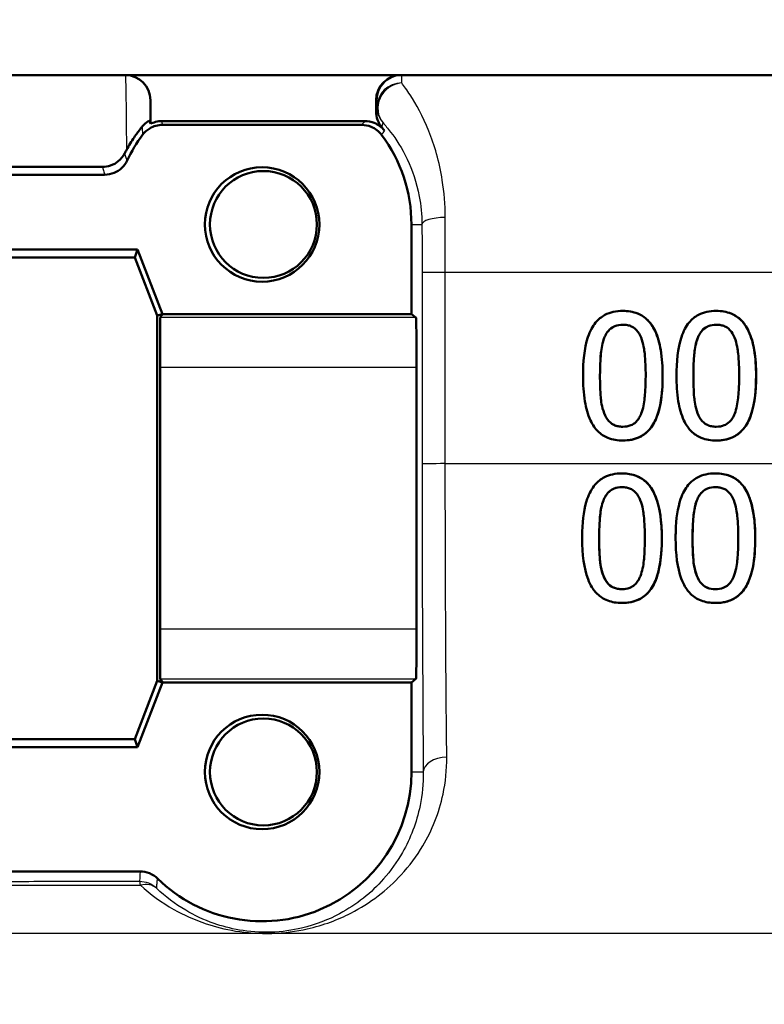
# Model space of a CAD drawing. Header units: millimetres. Extents: x 100 to 2000, y 93 to 2870.
# Tile 19 of 32: x 648 to 663, y 1517 to 1537. Entities that reach past the tile are written whole.
import ezdxf

# ---------------------------------------------------------------- set-up
doc = ezdxf.new("R2010")
doc.units = ezdxf.units.MM
doc.header["$LTSCALE"] = 10
for name, color, linetype, lineweight in [('Dimensions(ISO)', 7, 'Continuous', 25), ('Visible Edges(ISO)', 7, 'Continuous', 50), ('Visible Tangent Edges(ISO)', 7, 'Continuous', 25)]:
    doc.layers.add(name, color=color, linetype=linetype, lineweight=lineweight)
doc.styles.add('Text_3.5mm', font='arial.ttf', dxfattribs={"width": 0.9})
doc.dimstyles.new('KS-STANDARD', dxfattribs={"dimscale": 10, "dimtxt": 3.5, "dimasz": 2.5, "dimexe": 3.175, "dimexo": 0, "dimgap": 0.8, "dimtad": 1, "dimdec": 1, "dimrnd": 1e-08, "dimtxsty": 'Text_3.5mm', "dimcen": 0.09, "dimdle": 10, "dimclrd": 7, "dimclre": 7, "dimclrt": 7, "dimadec": 0, "dimazin": 2, "dimtfac": 0.714286, "dimtdec": 4, "dimtmove": 0, "dimatfit": 3, "dimfxl": 1, "dimtolj": 1, "dimlwd": 25, "dimlwe": 25, "dimarcsym": 0})

# ---------------------------------------------------------------- blocks, each defined once
blk = doc.blocks.new('*D7')
at = {"layer": 'Defpoints', "color": 0, "linetype": 'Continuous'}
for p in [(1000.524, 1726.844), (1100.692, 1726.844), (594.924, 1447.151)]:
    blk.add_point(p, dxfattribs=at)
at = {"layer": 'Dimensions(ISO)', "color": 7, "linetype": 'Continuous', "lineweight": 25}
for p, q in [((1000.524, 1726.844), (1132.442, 1726.844)), ((1100.692, 1472.151), (1100.692, 1701.844)), ((594.924, 1447.151), (1132.442, 1447.151))]:
    blk.add_line(p, q, dxfattribs=at)
at = {"layer": 'Dimensions(ISO)', "color": 7, "linetype": 'Continuous'}
for points in [[(1096.525, 1701.844), (1104.859, 1701.844), (1100.692, 1726.844)], [(1096.525, 1472.151), (1104.859, 1472.151), (1100.692, 1447.151)]]:
    blk.add_solid(points, dxfattribs=at)
at = {"layer": 'Dimensions(ISO)', "color": 7, "linetype": 'Continuous', "lineweight": 25, "insert": (1074.822, 1548.626), "char_height": 35, "attachment_point": 4, "rotation": 90, "style": 'Text_3.5mm'}
blk.add_mtext('\\A1;280', dxfattribs=at)

msp = doc.modelspace()

# ---------------------------------------------------------------- linework, layer by layer
at = {"layer": 'Visible Edges(ISO)'}
for p, q in [((710.624, 1535.651), (643.773, 1535.651)), ((650.231, 1535.151), (650.231, 1534.671)), ((654.764, 1535.151), (654.764, 1534.922)), ((654.539, 1534.728), (650.463, 1534.728)), ((654.475, 1534.651), (650.475, 1534.651)), ((649.312, 1533.651), (644.137, 1533.651)), ((655.474, 1530.851), (655.474, 1532.651)), ((643.475, 1532.151), (649.975, 1532.151)), ((649.975, 1532.151), (649.92, 1531.99)), ((649.975, 1532.151), (650.475, 1530.851)), ((649.92, 1531.99), (643.641, 1531.99)), ((650.369, 1530.821), (649.92, 1531.99)), ((650.475, 1530.851), (650.369, 1530.821)), ((650.369, 1523.481), (650.369, 1530.821)), ((650.475, 1530.851), (650.43, 1530.784)), ((650.475, 1530.851), (655.474, 1530.851)), ((655.474, 1530.851), (655.566, 1530.784)), ((659.722, 1530.914), (659.722, 1530.914)), ((661.599, 1530.914), (661.599, 1530.914)), ((650.425, 1529.784), (650.425, 1524.519)), ((655.577, 1529.784), (655.577, 1524.519)), ((659.722, 1528.31), (659.722, 1528.31)), ((661.599, 1528.31), (661.599, 1528.31)), ((659.704, 1527.649), (659.705, 1527.649)), ((661.581, 1527.649), (661.582, 1527.649)), ((659.706, 1525.046), (659.706, 1525.046)), ((661.583, 1525.046), (661.583, 1525.046)), ((649.92, 1522.313), (650.369, 1523.481)), ((650.475, 1523.451), (649.975, 1522.151)), ((650.475, 1523.451), (650.369, 1523.481)), ((650.43, 1523.519), (650.475, 1523.451)), ((655.474, 1523.451), (650.475, 1523.451)), ((655.566, 1523.519), (655.474, 1523.451)), ((655.474, 1521.651), (655.474, 1523.451)), ((643.641, 1522.313), (649.92, 1522.313)), ((649.975, 1522.151), (649.92, 1522.313)), ((649.975, 1522.151), (643.475, 1522.151)), ((643.424, 1519.651), (650.025, 1519.651))]:
    msp.add_line(p, q, dxfattribs=at)
msp.add_arc((652.475, 1521.651), 3, 225.5847, 0.0001, dxfattribs=at)
for centre, major_axis, ratio, start_param, end_param in [((649.731, 1535.151), (0.5, 0), 0.999997, 0, 1.570796), ((655.264, 1535.151), (0, 0.5), 0.999995, 0, 1.570796), ((652.501, 1532.651), (-1.882, 2.433), 0.999999, 4.712389, 4.741731), ((652.475, 1532.651), (-1.8, -2.4), 0.999999, 4.712389, 4.912986), ((652.475, 1532.651), (0, 3), 0.999995, 4.712389, 5.355894), ((650.43, 1529.784), (0, -1), 0.005702, 3.150319, 4.712389), ((655.566, 1529.784), (0, 1), 0.011752, 4.712389, 6.274459), ((650.43, 1524.519), (0, -1), 0.005702, 4.712389, 6.274459), ((655.566, 1524.519), (0, 1), 0.011752, 3.150319, 4.712389)]:
    msp.add_ellipse(centre, major_axis=major_axis, ratio=ratio, start_param=start_param, end_param=end_param, dxfattribs=at)
for centre, major_axis in [((652.475, 1532.651), (0, 1.15)), ((652.501, 1532.651), (0, -1.074)), ((652.475, 1521.651), (0, 1.15)), ((652.501, 1521.651), (0, -1.074))]:
    msp.add_ellipse(centre, major_axis=major_axis, ratio=0.999995, dxfattribs=at)
for points, knots in [([(654.764, 1534.922), (654.764, 1534.864), (654.774, 1534.807), (654.813, 1534.699), (654.842, 1534.649), (654.878, 1534.604)], [0, 0, 0, 0, 0.01723884, 0.01723884, 0.03447707, 0.03447707, 0.03447707, 0.03447707]), ([(650.062, 1534.612), (650.104, 1534.665), (650.15, 1534.698), (650.21, 1534.734), (650.225, 1534.739), (650.225, 1534.738)], [-0.09147211, -0.09147211, -0.09147211, -0.09147211, -0.04296781, -0.04296781, 0, 0, 0, 0]), ([(650.231, 1534.671), (650.264, 1534.688), (650.298, 1534.701), (650.376, 1534.722), (650.42, 1534.728), (650.463, 1534.728)], [0.02154547, 0.02154547, 0.02154547, 0.02154547, 0.03262394, 0.03262394, 0.04571623, 0.04571623, 0.04571623, 0.04571623]), ([(654.539, 1534.728), (654.604, 1534.728), (654.668, 1534.715), (654.769, 1534.674), (654.807, 1534.652), (654.876, 1534.599), (654.908, 1534.568), (654.934, 1534.534)], [0, 0, 0, 0, 0.01953173, 0.01953173, 0.03262394, 0.03262394, 0.04571623, 0.04571623, 0.04571623, 0.04571623]), ([(650.062, 1534.612), (650.054, 1534.603), (650.046, 1534.593), (649.997, 1534.531), (649.951, 1534.469), (649.852, 1534.323), (649.801, 1534.24), (649.75, 1534.146)], [0.08196013, 0.08196013, 0.08196013, 0.08196013, 0.08790757, 0.08790757, 0.11797484, 0.11797484, 0.14877962, 0.14877962, 0.14877962, 0.14877962]), ([(650.075, 1534.451), (650.114, 1534.504), (650.162, 1534.547), (650.257, 1534.604), (650.298, 1534.622), (650.385, 1534.645), (650.43, 1534.651), (650.475, 1534.651)], [0, 0, 0, 0, 0.01953171, 0.01953171, 0.03299813, 0.03299813, 0.04646462, 0.04646462, 0.04646462, 0.04646462]), ([(654.475, 1534.651), (654.54, 1534.651), (654.604, 1534.639), (654.706, 1534.597), (654.745, 1534.574), (654.816, 1534.519), (654.848, 1534.487), (654.874, 1534.451)], [0, 0, 0, 0, 0.01953174, 0.01953174, 0.03299813, 0.03299813, 0.04646462, 0.04646462, 0.04646462, 0.04646462]), ([(649.269, 1533.809), (649.325, 1533.809), (649.38, 1533.818), (649.489, 1533.856), (649.541, 1533.885), (649.639, 1533.964), (649.683, 1534.019), (649.715, 1534.081)], [0, 0, 0, 0, 0.01697544, 0.01697544, 0.03581325, 0.03581325, 0.05894822, 0.05894822, 0.05894822, 0.05894822]), ([(649.312, 1533.651), (649.377, 1533.651), (649.442, 1533.664), (649.559, 1533.712), (649.611, 1533.746), (649.701, 1533.831), (649.738, 1533.881), (649.764, 1533.937)], [0, 0, 0, 0, 0.01953197, 0.01953197, 0.03804508, 0.03804508, 0.05655825, 0.05655825, 0.05655825, 0.05655825]), ([(659.722, 1530.914), (659.657, 1530.914), (659.592, 1530.908), (659.47, 1530.881), (659.415, 1530.861), (659.289, 1530.795), (659.226, 1530.743), (659.113, 1530.607), (659.061, 1530.513), (658.945, 1530.161), (658.921, 1529.883), (658.921, 1529.611)], [-0.2297019, -0.2297019, -0.2297019, -0.2297019, -0.1976608, -0.1976608, -0.168451, -0.168451, -0.1276183, -0.1276183, -0.0816339, -0.0816339, 0, 0, 0, 0]), ([(660.52, 1529.613), (660.52, 1529.782), (660.51, 1529.959), (660.46, 1530.257), (660.425, 1530.391), (660.32, 1530.612), (660.268, 1530.679), (660.163, 1530.785), (660.096, 1530.829), (659.926, 1530.899), (659.824, 1530.914), (659.722, 1530.914)], [-0.1301869, -0.1301869, -0.1301869, -0.1301869, -0.0997619, -0.0997619, -0.0759506, -0.0759506, -0.0557659, -0.0557659, -0.0309595, -0.0309595, 0, 0, 0, 0]), ([(659.722, 1530.914), (659.823, 1530.914), (659.924, 1530.899), (660.094, 1530.831), (660.161, 1530.787), (660.268, 1530.681), (660.321, 1530.613), (660.425, 1530.392), (660.46, 1530.261), (660.511, 1529.964), (660.521, 1529.784), (660.521, 1529.613)], [0, 0, 0, 0, 0.0306012, 0.0306012, 0.0554069, 0.0554069, 0.076045, 0.076045, 0.0993384, 0.0993384, 0.1301612, 0.1301612, 0.1301612, 0.1301612]), ([(661.599, 1530.914), (661.534, 1530.914), (661.469, 1530.908), (661.348, 1530.881), (661.293, 1530.861), (661.167, 1530.796), (661.104, 1530.744), (660.99, 1530.607), (660.938, 1530.513), (660.822, 1530.163), (660.798, 1529.884), (660.798, 1529.611)], [-0.2273611, -0.2273611, -0.2273611, -0.2273611, -0.1959595, -0.1959595, -0.167356, -0.167356, -0.127294, -0.127294, -0.0819353, -0.0819353, 0, 0, 0, 0]), ([(662.397, 1529.613), (662.397, 1529.781), (662.388, 1529.958), (662.338, 1530.255), (662.303, 1530.389), (662.2, 1530.608), (662.148, 1530.676), (662.042, 1530.783), (661.974, 1530.828), (661.804, 1530.898), (661.701, 1530.914), (661.599, 1530.914)], [-0.1329416, -0.1329416, -0.1329416, -0.1329416, -0.1015755, -0.1015755, -0.0769811, -0.0769811, -0.0563199, -0.0563199, -0.0313076, -0.0313076, 0, 0, 0, 0]), ([(661.599, 1530.914), (661.7, 1530.914), (661.801, 1530.899), (661.971, 1530.831), (662.038, 1530.786), (662.147, 1530.679), (662.2, 1530.609), (662.303, 1530.39), (662.337, 1530.26), (662.388, 1529.964), (662.398, 1529.784), (662.398, 1529.613)], [0, 0, 0, 0, 0.0308146, 0.0308146, 0.0558209, 0.0558209, 0.0771517, 0.0771517, 0.1012249, 0.1012249, 0.1333082, 0.1333082, 0.1333082, 0.1333082]), ([(659.722, 1530.636), (659.667, 1530.636), (659.612, 1530.628), (659.53, 1530.596), (659.492, 1530.575), (659.432, 1530.516), (659.413, 1530.491), (659.377, 1530.436), (659.362, 1530.405), (659.349, 1530.373)], [0.00006179, 0.00006179, 0.00006179, 0.00006179, 0.01656898, 0.01656898, 0.02678558, 0.02678558, 0.03264899, 0.03264899, 0.03918096, 0.03918096, 0.03918096, 0.03918096]), ([(659.349, 1530.373), (659.361, 1530.405), (659.377, 1530.436), (659.412, 1530.491), (659.431, 1530.516), (659.491, 1530.575), (659.529, 1530.595), (659.611, 1530.628), (659.667, 1530.636), (659.722, 1530.636)], [-0.03909306, -0.03909306, -0.03909306, -0.03909306, -0.03260064, -0.03260064, -0.02674294, -0.02674294, -0.01665849, -0.01665849, 0, 0, 0, 0]), ([(659.722, 1530.636), (659.752, 1530.636), (659.783, 1530.634), (659.84, 1530.623), (659.866, 1530.615), (659.915, 1530.593), (659.954, 1530.573), (660.036, 1530.486), (660.066, 1530.433), (660.088, 1530.377)], [-0.07563204, -0.07563204, -0.07563204, -0.07563204, -0.05474211, -0.05474211, -0.03590897, -0.03590897, -0.01813724, -0.01813724, 0, 0, 0, 0]), ([(661.599, 1530.636), (661.544, 1530.636), (661.489, 1530.628), (661.407, 1530.596), (661.369, 1530.575), (661.309, 1530.516), (661.29, 1530.491), (661.254, 1530.436), (661.239, 1530.405), (661.226, 1530.373)], [0.00006262, 0.00006262, 0.00006262, 0.00006262, 0.01669459, 0.01669459, 0.02676763, 0.02676763, 0.03251906, 0.03251906, 0.03893424, 0.03893424, 0.03893424, 0.03893424]), ([(661.226, 1530.373), (661.238, 1530.404), (661.254, 1530.436), (661.288, 1530.491), (661.307, 1530.515), (661.368, 1530.575), (661.406, 1530.595), (661.488, 1530.628), (661.543, 1530.636), (661.599, 1530.636)], [-0.0390286, -0.0390286, -0.0390286, -0.0390286, -0.03265223, -0.03265223, -0.0268904, -0.0268904, -0.01682142, -0.01682142, 0, 0, 0, 0]), ([(661.599, 1530.636), (661.629, 1530.636), (661.66, 1530.634), (661.717, 1530.623), (661.743, 1530.615), (661.792, 1530.593), (661.831, 1530.573), (661.913, 1530.486), (661.943, 1530.433), (661.965, 1530.377)], [-0.07582166, -0.07582166, -0.07582166, -0.07582166, -0.05490624, -0.05490624, -0.03605612, -0.03605612, -0.01817029, -0.01817029, 0, 0, 0, 0]), ([(659.349, 1530.373), (659.311, 1530.276), (659.292, 1530.164), (659.276, 1530.006), (659.262, 1529.859), (659.262, 1529.611)], [0, 0, 0, 0, 0.03105754, 0.03105754, 0.04781804, 0.04781804, 0.04781804, 0.04781804]), ([(659.262, 1529.611), (659.262, 1529.859), (659.275, 1530.007), (659.291, 1530.165), (659.311, 1530.277), (659.349, 1530.373)], [-0.04785026, -0.04785026, -0.04785026, -0.04785026, -0.03091117, -0.03091117, 0, 0, 0, 0]), ([(660.088, 1530.377), (660.136, 1530.256), (660.153, 1530.122), (660.175, 1529.915), (660.18, 1529.758), (660.18, 1529.613)], [-0.06228831, -0.06228831, -0.06228831, -0.06228831, -0.04346907, -0.04346907, 0, 0, 0, 0]), ([(661.138, 1529.611), (661.138, 1529.86), (661.152, 1530.008), (661.168, 1530.166), (661.188, 1530.278), (661.226, 1530.373)], [-0.04790555, -0.04790555, -0.04790555, -0.04790555, -0.03075578, -0.03075578, 0, 0, 0, 0]), ([(661.226, 1530.373), (661.188, 1530.277), (661.169, 1530.165), (661.153, 1530.006), (661.139, 1529.859), (661.139, 1529.611)], [0, 0, 0, 0, 0.03099342, 0.03099342, 0.04785054, 0.04785054, 0.04785054, 0.04785054]), ([(661.965, 1530.377), (662.013, 1530.256), (662.03, 1530.122), (662.052, 1529.915), (662.057, 1529.758), (662.057, 1529.613)], [-0.06228208, -0.06228208, -0.06228208, -0.06228208, -0.04347266, -0.04347266, 0, 0, 0, 0]), ([(658.921, 1529.611), (658.921, 1529.441), (658.931, 1529.262), (658.981, 1528.965), (659.016, 1528.83), (659.117, 1528.617), (659.167, 1528.549), (659.277, 1528.439), (659.344, 1528.395), (659.516, 1528.325), (659.619, 1528.31), (659.722, 1528.31)], [-0.1424446, -0.1424446, -0.1424446, -0.1424446, -0.1062221, -0.1062221, -0.0780814, -0.0780814, -0.0559799, -0.0559799, -0.0312288, -0.0312288, 0, 0, 0, 0]), ([(659.262, 1529.611), (659.262, 1529.472), (659.266, 1529.311), (659.283, 1529.116), (659.297, 1528.989), (659.347, 1528.857)], [0, 0, 0, 0, 0.04168184, 0.04168184, 0.05853578, 0.05853578, 0.05853578, 0.05853578]), ([(659.347, 1528.857), (659.296, 1528.989), (659.283, 1529.116), (659.265, 1529.311), (659.262, 1529.472), (659.262, 1529.611)], [-0.05839762, -0.05839762, -0.05839762, -0.05839762, -0.04174964, -0.04174964, 0, 0, 0, 0]), ([(659.722, 1528.31), (659.786, 1528.31), (659.851, 1528.316), (659.971, 1528.343), (660.026, 1528.363), (660.152, 1528.429), (660.215, 1528.481), (660.328, 1528.619), (660.381, 1528.714), (660.497, 1529.067), (660.52, 1529.342), (660.52, 1529.613)], [-0.2294305, -0.2294305, -0.2294305, -0.2294305, -0.1976255, -0.1976255, -0.168549, -0.168549, -0.1275139, -0.1275139, -0.0811362, -0.0811362, 0, 0, 0, 0]), ([(660.521, 1529.613), (660.521, 1529.312), (660.492, 1529.031), (660.376, 1528.707), (660.325, 1528.609), (660.197, 1528.465), (660.133, 1528.416), (660.008, 1528.355), (659.954, 1528.338), (659.841, 1528.315), (659.781, 1528.31), (659.722, 1528.31)], [0, 0, 0, 0, 0.0902069, 0.0902069, 0.1323928, 0.1323928, 0.1642829, 0.1642829, 0.1861496, 0.1861496, 0.2090943, 0.2090943, 0.2090943, 0.2090943]), ([(660.18, 1529.613), (660.18, 1529.375), (660.167, 1529.236), (660.148, 1529.062), (660.129, 1528.948), (660.091, 1528.851)], [-0.05255086, -0.05255086, -0.05255086, -0.05255086, -0.03116451, -0.03116451, 0, 0, 0, 0]), ([(660.798, 1529.611), (660.798, 1529.442), (660.808, 1529.264), (660.857, 1528.966), (660.892, 1528.832), (660.993, 1528.618), (661.043, 1528.55), (661.153, 1528.44), (661.22, 1528.396), (661.392, 1528.325), (661.495, 1528.31), (661.599, 1528.31)], [-0.1409676, -0.1409676, -0.1409676, -0.1409676, -0.1057538, -0.1057538, -0.0783528, -0.0783528, -0.0564787, -0.0564787, -0.031553, -0.031553, 0, 0, 0, 0]), ([(661.224, 1528.857), (661.173, 1528.989), (661.16, 1529.116), (661.142, 1529.311), (661.138, 1529.472), (661.138, 1529.611)], [-0.05839992, -0.05839992, -0.05839992, -0.05839992, -0.04175196, -0.04175196, 0, 0, 0, 0]), ([(661.139, 1529.611), (661.139, 1529.472), (661.142, 1529.311), (661.16, 1529.116), (661.174, 1528.989), (661.224, 1528.857)], [0, 0, 0, 0, 0.04167695, 0.04167695, 0.05855291, 0.05855291, 0.05855291, 0.05855291]), ([(661.599, 1528.31), (661.663, 1528.31), (661.728, 1528.316), (661.849, 1528.343), (661.905, 1528.363), (662.031, 1528.43), (662.094, 1528.483), (662.206, 1528.62), (662.259, 1528.715), (662.374, 1529.07), (662.397, 1529.344), (662.397, 1529.613)], [-0.2332596, -0.2332596, -0.2332596, -0.2332596, -0.2002554, -0.2002554, -0.1701085, -0.1701085, -0.1277855, -0.1277855, -0.0807494, -0.0807494, 0, 0, 0, 0]), ([(662.398, 1529.613), (662.398, 1529.297), (662.366, 1529.001), (662.241, 1528.685), (662.19, 1528.59), (662.058, 1528.451), (661.993, 1528.406), (661.871, 1528.351), (661.819, 1528.335), (661.711, 1528.315), (661.655, 1528.31), (661.599, 1528.31)], [0, 0, 0, 0, 0.0948083, 0.0948083, 0.1326035, 0.1326035, 0.1600736, 0.1600736, 0.1785249, 0.1785249, 0.1977358, 0.1977358, 0.1977358, 0.1977358]), ([(662.057, 1529.613), (662.057, 1529.375), (662.044, 1529.236), (662.025, 1529.062), (662.006, 1528.948), (661.968, 1528.851)], [-0.05256771, -0.05256771, -0.05256771, -0.05256771, -0.03118167, -0.03118167, 0, 0, 0, 0]), ([(659.347, 1528.857), (659.369, 1528.8), (659.399, 1528.745), (659.483, 1528.654), (659.523, 1528.632), (659.571, 1528.61), (659.598, 1528.602), (659.658, 1528.59), (659.69, 1528.588), (659.722, 1528.588)], [0, 0, 0, 0, 0.01850112, 0.01850112, 0.03743343, 0.03743343, 0.06129516, 0.06129516, 0.08740867, 0.08740867, 0.08740867, 0.08740867]), ([(659.722, 1528.588), (659.689, 1528.588), (659.657, 1528.59), (659.597, 1528.602), (659.569, 1528.611), (659.522, 1528.632), (659.482, 1528.654), (659.398, 1528.745), (659.368, 1528.8), (659.347, 1528.857)], [-0.08798752, -0.08798752, -0.08798752, -0.08798752, -0.06132944, -0.06132944, -0.03740527, -0.03740527, -0.01846486, -0.01846486, 0, 0, 0, 0]), ([(660.091, 1528.851), (660.078, 1528.819), (660.063, 1528.788), (660.029, 1528.733), (660.01, 1528.708), (659.951, 1528.649), (659.913, 1528.629), (659.831, 1528.596), (659.776, 1528.588), (659.722, 1528.588)], [-0.03932472, -0.03932472, -0.03932472, -0.03932472, -0.03273054, -0.03273054, -0.02677018, -0.02677018, -0.01652359, -0.01652359, 0, 0, 0, 0]), ([(661.224, 1528.857), (661.246, 1528.8), (661.276, 1528.745), (661.36, 1528.654), (661.4, 1528.632), (661.448, 1528.61), (661.476, 1528.602), (661.535, 1528.59), (661.567, 1528.588), (661.599, 1528.588)], [0, 0, 0, 0, 0.01853467, 0.01853467, 0.03757801, 0.03757801, 0.06148775, 0.06148775, 0.08754557, 0.08754557, 0.08754557, 0.08754557]), ([(661.599, 1528.588), (661.566, 1528.588), (661.534, 1528.59), (661.474, 1528.602), (661.447, 1528.61), (661.399, 1528.632), (661.359, 1528.654), (661.275, 1528.745), (661.245, 1528.8), (661.224, 1528.857)], [-0.0882854, -0.0882854, -0.0882854, -0.0882854, -0.06153364, -0.06153364, -0.03753847, -0.03753847, -0.01848375, -0.01848375, 0, 0, 0, 0]), ([(661.968, 1528.851), (661.955, 1528.819), (661.941, 1528.788), (661.907, 1528.734), (661.888, 1528.709), (661.828, 1528.65), (661.79, 1528.629), (661.708, 1528.596), (661.653, 1528.588), (661.599, 1528.588)], [-0.0391249, -0.0391249, -0.0391249, -0.0391249, -0.03270107, -0.03270107, -0.02688517, -0.02688517, -0.01669497, -0.01669497, 0, 0, 0, 0]), ([(659.704, 1527.649), (659.641, 1527.649), (659.577, 1527.644), (659.457, 1527.618), (659.403, 1527.599), (659.278, 1527.535), (659.215, 1527.484), (659.098, 1527.347), (659.047, 1527.254), (658.946, 1526.962), (658.914, 1526.738), (658.905, 1526.437), (658.904, 1526.392), (658.904, 1526.347)], [-0.2455053, -0.2455053, -0.2455053, -0.2455053, -0.2128474, -0.2128474, -0.1830779, -0.1830779, -0.1412332, -0.1412332, -0.0915117, -0.0915117, -0.0136227, -0.0136227, 0, 0, 0, 0]), ([(660.503, 1526.349), (660.503, 1526.675), (660.467, 1526.957), (660.333, 1527.301), (660.278, 1527.377), (660.189, 1527.484), (660.127, 1527.534), (659.972, 1527.615), (659.881, 1527.638), (659.76, 1527.648), (659.732, 1527.649), (659.704, 1527.649)], [-0.1087218, -0.1087218, -0.1087218, -0.1087218, -0.0789742, -0.0789742, -0.061526, -0.061526, -0.0369213, -0.0369213, -0.0084247, -0.0084247, 0, 0, 0, 0]), ([(659.705, 1527.649), (659.807, 1527.649), (659.908, 1527.634), (660.079, 1527.565), (660.146, 1527.521), (660.253, 1527.413), (660.305, 1527.345), (660.412, 1527.119), (660.448, 1526.977), (660.495, 1526.679), (660.504, 1526.511), (660.504, 1526.349)], [0, 0, 0, 0, 0.0308723, 0.0308723, 0.055865, 0.055865, 0.0767064, 0.0767064, 0.1028807, 0.1028807, 0.1333763, 0.1333763, 0.1333763, 0.1333763]), ([(661.581, 1527.649), (661.517, 1527.649), (661.452, 1527.644), (661.331, 1527.617), (661.276, 1527.597), (661.151, 1527.532), (661.088, 1527.481), (660.974, 1527.345), (660.923, 1527.253), (660.822, 1526.957), (660.791, 1526.737), (660.782, 1526.438), (660.781, 1526.392), (660.781, 1526.347)], [-0.2536423, -0.2536423, -0.2536423, -0.2536423, -0.2183868, -0.2183868, -0.1863002, -0.1863002, -0.1418611, -0.1418611, -0.0906591, -0.0906591, -0.0137652, -0.0137652, 0, 0, 0, 0]), ([(662.38, 1526.349), (662.38, 1526.673), (662.344, 1526.953), (662.212, 1527.298), (662.157, 1527.375), (662.068, 1527.482), (662.007, 1527.533), (661.851, 1527.614), (661.76, 1527.638), (661.638, 1527.648), (661.609, 1527.649), (661.581, 1527.649)], [-0.108845, -0.108845, -0.108845, -0.108845, -0.0796874, -0.0796874, -0.0622559, -0.0622559, -0.0373939, -0.0373939, -0.0085821, -0.0085821, 0, 0, 0, 0]), ([(661.582, 1527.649), (661.684, 1527.649), (661.786, 1527.634), (661.957, 1527.565), (662.025, 1527.52), (662.131, 1527.412), (662.184, 1527.343), (662.29, 1527.116), (662.325, 1526.976), (662.372, 1526.68), (662.381, 1526.511), (662.381, 1526.349)], [0, 0, 0, 0, 0.0311512, 0.0311512, 0.0564111, 0.0564111, 0.0772858, 0.0772858, 0.1026094, 0.1026094, 0.1325528, 0.1325528, 0.1325528, 0.1325528]), ([(659.704, 1527.372), (659.65, 1527.372), (659.596, 1527.364), (659.514, 1527.332), (659.476, 1527.312), (659.416, 1527.254), (659.397, 1527.229), (659.361, 1527.173), (659.345, 1527.141), (659.332, 1527.108)], [0.00006187, 0.00006187, 0.00006187, 0.00006187, 0.01642718, 0.01642718, 0.02673068, 0.02673068, 0.03294995, 0.03294995, 0.03988616, 0.03988616, 0.03988616, 0.03988616]), ([(659.332, 1527.108), (659.344, 1527.141), (659.36, 1527.172), (659.395, 1527.228), (659.415, 1527.253), (659.475, 1527.311), (659.513, 1527.332), (659.595, 1527.364), (659.65, 1527.372), (659.704, 1527.372)], [-0.03904978, -0.03904978, -0.03904978, -0.03904978, -0.03249379, -0.03249379, -0.02658821, -0.02658821, -0.01656234, -0.01656234, 0, 0, 0, 0]), ([(659.704, 1527.372), (659.735, 1527.372), (659.765, 1527.37), (659.821, 1527.359), (659.848, 1527.351), (659.897, 1527.33), (659.936, 1527.309), (660.018, 1527.223), (660.049, 1527.169), (660.071, 1527.113)], [-0.07453188, -0.07453188, -0.07453188, -0.07453188, -0.05441402, -0.05441402, -0.0362351, -0.0362351, -0.0183907, -0.0183907, 0, 0, 0, 0]), ([(661.208, 1527.108), (661.221, 1527.141), (661.237, 1527.172), (661.272, 1527.228), (661.291, 1527.252), (661.352, 1527.311), (661.39, 1527.332), (661.471, 1527.364), (661.527, 1527.372), (661.581, 1527.372)], [-0.03886792, -0.03886792, -0.03886792, -0.03886792, -0.03245267, -0.03245267, -0.02666585, -0.02666585, -0.0167027, -0.0167027, 0, 0, 0, 0]), ([(661.581, 1527.372), (661.527, 1527.372), (661.473, 1527.364), (661.391, 1527.332), (661.353, 1527.312), (661.293, 1527.254), (661.274, 1527.229), (661.238, 1527.173), (661.222, 1527.141), (661.209, 1527.108)], [0.00006271, 0.00006271, 0.00006271, 0.00006271, 0.01651736, 0.01651736, 0.02687318, 0.02687318, 0.03310148, 0.03310148, 0.0400668, 0.0400668, 0.0400668, 0.0400668]), ([(661.581, 1527.372), (661.611, 1527.372), (661.642, 1527.37), (661.698, 1527.359), (661.724, 1527.352), (661.774, 1527.33), (661.813, 1527.31), (661.895, 1527.223), (661.926, 1527.169), (661.948, 1527.113)], [-0.07430246, -0.07430246, -0.07430246, -0.07430246, -0.05442586, -0.05442586, -0.03645924, -0.03645924, -0.01848895, -0.01848895, 0, 0, 0, 0]), ([(659.332, 1527.108), (659.295, 1527.015), (659.276, 1526.908), (659.259, 1526.75), (659.245, 1526.592), (659.245, 1526.347)], [0, 0, 0, 0, 0.03004334, 0.03004334, 0.0478025, 0.0478025, 0.0478025, 0.0478025]), ([(659.245, 1526.347), (659.245, 1526.59), (659.259, 1526.747), (659.275, 1526.905), (659.294, 1527.014), (659.332, 1527.108)], [-0.0478385, -0.0478385, -0.0478385, -0.0478385, -0.03044193, -0.03044193, 0, 0, 0, 0]), ([(660.071, 1527.113), (660.119, 1526.993), (660.135, 1526.86), (660.158, 1526.651), (660.163, 1526.495), (660.163, 1526.349)], [-0.06443806, -0.06443806, -0.06443806, -0.06443806, -0.0445794, -0.0445794, 0, 0, 0, 0]), ([(661.122, 1526.347), (661.121, 1526.571), (661.133, 1526.725), (661.152, 1526.907), (661.171, 1527.015), (661.208, 1527.108)], [-0.05506712, -0.05506712, -0.05506712, -0.05506712, -0.03012914, -0.03012914, 0, 0, 0, 0]), ([(661.209, 1527.108), (661.172, 1527.016), (661.153, 1526.91), (661.134, 1526.728), (661.122, 1526.572), (661.122, 1526.347)], [0, 0, 0, 0, 0.0297807, 0.0297807, 0.05508423, 0.05508423, 0.05508423, 0.05508423]), ([(661.948, 1527.113), (661.996, 1526.993), (662.012, 1526.86), (662.035, 1526.651), (662.04, 1526.496), (662.04, 1526.349)], [-0.06450943, -0.06450943, -0.06450943, -0.06450943, -0.04459487, -0.04459487, 0, 0, 0, 0]), ([(658.904, 1526.347), (658.904, 1526.018), (658.941, 1525.74), (659.072, 1525.394), (659.128, 1525.317), (659.218, 1525.211), (659.281, 1525.16), (659.438, 1525.08), (659.53, 1525.057), (659.652, 1525.047), (659.679, 1525.046), (659.706, 1525.046)], [-0.1091407, -0.1091407, -0.1091407, -0.1091407, -0.0807399, -0.0807399, -0.0628265, -0.0628265, -0.0372472, -0.0372472, -0.0081433, -0.0081433, 0, 0, 0, 0]), ([(659.245, 1526.347), (659.245, 1526.222), (659.248, 1526.093), (659.262, 1525.894), (659.269, 1525.831), (659.293, 1525.708), (659.309, 1525.649), (659.331, 1525.593)], [0, 0, 0, 0, 0.03785291, 0.03785291, 0.0621827, 0.0621827, 0.08532315, 0.08532315, 0.08532315, 0.08532315]), ([(659.33, 1525.593), (659.28, 1525.725), (659.266, 1525.852), (659.248, 1526.046), (659.245, 1526.201), (659.245, 1526.347)], [-0.06160118, -0.06160118, -0.06160118, -0.06160118, -0.04421135, -0.04421135, 0, 0, 0, 0]), ([(659.706, 1525.046), (659.767, 1525.046), (659.829, 1525.051), (659.944, 1525.076), (659.997, 1525.094), (660.119, 1525.154), (660.181, 1525.201), (660.304, 1525.339), (660.353, 1525.432), (660.457, 1525.711), (660.493, 1525.943), (660.503, 1526.259), (660.503, 1526.304), (660.503, 1526.349)], [-0.223034, -0.223034, -0.223034, -0.223034, -0.1971409, -0.1971409, -0.1735362, -0.1735362, -0.1402968, -0.1402968, -0.0961181, -0.0961181, -0.0136923, -0.0136923, 0, 0, 0, 0]), ([(660.504, 1526.349), (660.504, 1526.153), (660.492, 1525.946), (660.412, 1525.549), (660.352, 1525.428), (660.257, 1525.28), (660.201, 1525.218), (660.072, 1525.126), (660.006, 1525.096), (659.861, 1525.055), (659.783, 1525.046), (659.706, 1525.046)], [0, 0, 0, 0, 0.059542, 0.059542, 0.1243725, 0.1243725, 0.1846637, 0.1846637, 0.2363188, 0.2363188, 0.2913702, 0.2913702, 0.2913702, 0.2913702]), ([(660.163, 1526.349), (660.163, 1526.131), (660.152, 1525.988), (660.132, 1525.798), (660.112, 1525.684), (660.074, 1525.587)], [-0.05835805, -0.05835805, -0.05835805, -0.05835805, -0.03158558, -0.03158558, 0, 0, 0, 0]), ([(660.781, 1526.347), (660.781, 1526.024), (660.816, 1525.75), (660.943, 1525.406), (660.998, 1525.327), (661.091, 1525.215), (661.154, 1525.163), (661.313, 1525.08), (661.405, 1525.057), (661.528, 1525.047), (661.555, 1525.046), (661.583, 1525.046)], [-0.1153629, -0.1153629, -0.1153629, -0.1153629, -0.0839324, -0.0839324, -0.0640721, -0.0640721, -0.03794, -0.03794, -0.0082991, -0.0082991, 0, 0, 0, 0]), ([(661.122, 1526.347), (661.122, 1526.222), (661.125, 1526.092), (661.139, 1525.893), (661.146, 1525.83), (661.17, 1525.708), (661.186, 1525.649), (661.208, 1525.593)], [0, 0, 0, 0, 0.03793056, 0.03793056, 0.06234879, 0.06234879, 0.08557213, 0.08557213, 0.08557213, 0.08557213]), ([(661.207, 1525.593), (661.157, 1525.725), (661.143, 1525.852), (661.125, 1526.046), (661.122, 1526.201), (661.122, 1526.347)], [-0.06161609, -0.06161609, -0.06161609, -0.06161609, -0.04422088, -0.04422088, 0, 0, 0, 0]), ([(661.583, 1525.046), (661.645, 1525.046), (661.707, 1525.052), (661.824, 1525.077), (661.878, 1525.095), (662, 1525.157), (662.061, 1525.204), (662.182, 1525.341), (662.231, 1525.434), (662.335, 1525.713), (662.37, 1525.943), (662.38, 1526.257), (662.38, 1526.303), (662.38, 1526.349)], [-0.2221742, -0.2221742, -0.2221742, -0.2221742, -0.1958818, -0.1958818, -0.1719944, -0.1719944, -0.1391857, -0.1391857, -0.0955683, -0.0955683, -0.0138731, -0.0138731, 0, 0, 0, 0]), ([(662.381, 1526.349), (662.381, 1526.152), (662.369, 1525.943), (662.287, 1525.542), (662.225, 1525.419), (662.127, 1525.271), (662.07, 1525.211), (661.937, 1525.119), (661.867, 1525.089), (661.724, 1525.053), (661.653, 1525.046), (661.583, 1525.046)], [0, 0, 0, 0, 0.0598774, 0.0598774, 0.1257468, 0.1257468, 0.1847915, 0.1847915, 0.238895, 0.238895, 0.2887983, 0.2887983, 0.2887983, 0.2887983]), ([(662.04, 1526.349), (662.04, 1526.111), (662.027, 1525.965), (662.009, 1525.798), (661.989, 1525.684), (661.951, 1525.587)], [-0.05130762, -0.05130762, -0.05130762, -0.05130762, -0.03153314, -0.03153314, 0, 0, 0, 0]), ([(659.705, 1525.324), (659.675, 1525.324), (659.644, 1525.326), (659.586, 1525.337), (659.56, 1525.344), (659.511, 1525.365), (659.47, 1525.386), (659.384, 1525.478), (659.353, 1525.534), (659.33, 1525.593)], [-0.08396283, -0.08396283, -0.08396283, -0.08396283, -0.06053129, -0.06053129, -0.03924326, -0.03924326, -0.01971636, -0.01971636, 0, 0, 0, 0]), ([(659.331, 1525.593), (659.354, 1525.533), (659.385, 1525.476), (659.472, 1525.385), (659.513, 1525.365), (659.562, 1525.344), (659.588, 1525.336), (659.645, 1525.326), (659.675, 1525.324), (659.705, 1525.324)], [0, 0, 0, 0, 0.02007551, 0.02007551, 0.03923606, 0.03923606, 0.05864369, 0.05864369, 0.08007323, 0.08007323, 0.08007323, 0.08007323]), ([(660.074, 1525.587), (660.061, 1525.553), (660.045, 1525.52), (660.008, 1525.462), (659.988, 1525.437), (659.929, 1525.382), (659.894, 1525.363), (659.811, 1525.331), (659.758, 1525.324), (659.705, 1525.324)], [-0.04253786, -0.04253786, -0.04253786, -0.04253786, -0.03416229, -0.03416229, -0.02667765, -0.02667765, -0.01588502, -0.01588502, 0, 0, 0, 0]), ([(661.582, 1525.324), (661.524, 1525.324), (661.466, 1525.332), (661.389, 1525.365), (661.348, 1525.386), (661.261, 1525.477), (661.23, 1525.533), (661.207, 1525.593)], [-0.08241882, -0.08241882, -0.08241882, -0.08241882, -0.03966325, -0.03966325, -0.01995277, -0.01995277, 0, 0, 0, 0]), ([(661.208, 1525.593), (661.231, 1525.532), (661.263, 1525.475), (661.35, 1525.384), (661.391, 1525.364), (661.469, 1525.332), (661.525, 1525.324), (661.582, 1525.324)], [0, 0, 0, 0, 0.02033314, 0.02033314, 0.03966659, 0.03966659, 0.07857881, 0.07857881, 0.07857881, 0.07857881]), ([(661.951, 1525.587), (661.938, 1525.553), (661.922, 1525.52), (661.885, 1525.462), (661.864, 1525.436), (661.806, 1525.382), (661.771, 1525.363), (661.688, 1525.331), (661.635, 1525.324), (661.582, 1525.324)], [-0.04313934, -0.04313934, -0.04313934, -0.04313934, -0.03453147, -0.03453147, -0.02683792, -0.02683792, -0.01595151, -0.01595151, 0, 0, 0, 0]), ([(650.375, 1519.509), (650.329, 1519.554), (650.274, 1519.59), (650.154, 1519.639), (650.09, 1519.651), (650.025, 1519.651)], [0, 0, 0, 0, 0.01943961, 0.01943961, 0.03887925, 0.03887925, 0.03887925, 0.03887925])]:
    msp.add_open_spline(points, degree=3, knots=knots, dxfattribs=at)
for points in [[(650.225, 1534.738), (650.227, 1534.716), (650.229, 1534.693), (650.231, 1534.671)], [(649.715, 1534.081), (649.726, 1534.103), (649.738, 1534.125), (649.75, 1534.146)], [(644.295, 1533.814), (645.959, 1533.812), (647.633, 1533.81), (649.269, 1533.809)]]:
    msp.add_open_spline(points, degree=3, dxfattribs=at)
at = {"layer": 'Visible Tangent Edges(ISO)'}
for p, q in [((650.226, 1535.151), (650.231, 1535.151)), ((654.764, 1535.151), (654.782, 1535.151)), ((655.474, 1532.651), (655.686, 1532.651)), ((655.688, 1531.682), (655.689, 1527.841)), ((700.368, 1531.686), (656.154, 1531.686)), ((656.154, 1527.845), (656.154, 1531.686)), ((655.566, 1530.784), (650.43, 1530.784)), ((659.349, 1530.373), (659.349, 1530.373)), ((661.226, 1530.373), (661.226, 1530.373)), ((650.425, 1529.784), (655.577, 1529.784)), ((659.262, 1529.611), (659.262, 1529.611)), ((660.52, 1529.613), (660.521, 1529.613)), ((661.138, 1529.611), (661.139, 1529.611)), ((662.397, 1529.613), (662.398, 1529.613)), ((659.347, 1528.857), (659.347, 1528.857)), ((661.224, 1528.857), (661.224, 1528.857)), ((700.334, 1527.845), (656.154, 1527.845)), ((659.332, 1527.108), (659.332, 1527.108)), ((661.208, 1527.108), (661.209, 1527.108)), ((659.245, 1526.347), (659.245, 1526.347)), ((660.503, 1526.349), (660.504, 1526.349)), ((661.122, 1526.347), (661.122, 1526.347)), ((662.38, 1526.349), (662.381, 1526.349)), ((659.33, 1525.593), (659.331, 1525.593)), ((661.207, 1525.593), (661.208, 1525.593)), ((655.577, 1524.519), (650.425, 1524.519)), ((650.43, 1523.519), (655.566, 1523.519)), ((655.474, 1521.651), (655.713, 1521.651)), ((693.37, 1518.404), (641.404, 1518.404))]:
    msp.add_line(p, q, dxfattribs=at)
msp.add_arc((649.726, 1535.151), 0.5, 0, 90, dxfattribs=at)
for centre, major_axis, ratio, start_param, end_param in [((655.282, 1535.151), (0, 0.5), 0.999995, 0, 1.570796), ((655.285, 1535.015), (-0.37, -0.336), 0.933634, 4.023496, 6.252404), ((655.285, 1535.015), (-0.5, -0.005), 0.961004, 4.715236, 6.272247), ((655.285, 1535.015), (-0.5, 0), 0.999914, 0, 0.707547), ((656.186, 1532.651), (-0.5, -0.002), 0.286529, 4.776438, 6.27092), ((656.188, 1531.682), (-0.5, 0), 0.008754, 4.780518, 6.271434), ((656.189, 1527.841), (-0.5, 0), 0.008754, 4.780574, 6.271434), ((656.213, 1521.651), (-0.5, -0.004), 0.599483, 4.764661, 6.268503), ((650.014, 1518.949), (0.5, 0), 0.999962, 0.818263, 1.570796), ((650.014, 1518.949), (0, 0.5), 0.068872, 5.739053, 6.274438), ((650.014, 1518.949), (0.344, 0.362), 0.73743, 0.009859, 0.87046)]:
    msp.add_ellipse(centre, major_axis=major_axis, ratio=ratio, start_param=start_param, end_param=end_param, dxfattribs=at)
for points, knots in [([(649.726, 1535.651), (649.729, 1535.651), (649.731, 1535.603), (649.737, 1535.41), (649.739, 1535.269), (649.741, 1535.083), (649.744, 1534.918), (649.746, 1534.719), (649.748, 1534.385), (649.749, 1534.269), (649.75, 1534.146)], [0, 0, 0, 0, 0.0940227, 0.0940227, 0.1880455, 0.1880455, 0.1880455, 0.2718501, 0.2718501, 0.3126854, 0.3126854, 0.3126854, 0.3126854]), ([(655.279, 1535.495), (655.279, 1535.527), (655.279, 1535.554), (655.28, 1535.626), (655.281, 1535.651), (655.282, 1535.651)], [0.49025672, 0.49025672, 0.49025672, 0.49025672, 0.51997002, 0.51997002, 0.58785097, 0.58785097, 0.58785097, 0.58785097]), ([(656.154, 1532.794), (656.154, 1533.053), (656.132, 1533.305), (656.036, 1533.913), (655.937, 1534.246), (655.705, 1534.825), (655.57, 1535.068), (655.386, 1535.351), (655.327, 1535.432), (655.279, 1535.495)], [0, 0, 0, 0, 0.0707833, 0.0707833, 0.1840365, 0.1840365, 0.3036037, 0.3036037, 0.3659372, 0.3659372, 0.3659372, 0.3659372]), ([(650.225, 1534.793), (650.225, 1534.889), (650.225, 1534.966), (650.226, 1535.109), (650.226, 1535.151), (650.226, 1535.151)], [-0.1592133, -0.1592133, -0.1592133, -0.1592133, -0.0940227, -0.0940227, 0, 0, 0, 0]), ([(654.782, 1535.151), (654.783, 1535.151), (654.783, 1535.129), (654.784, 1535.066), (654.785, 1535.042), (654.785, 1535.015)], [-0.58785097, -0.58785097, -0.58785097, -0.58785097, -0.51997002, -0.51997002, -0.49025672, -0.49025672, -0.49025672, -0.49025672]), ([(654.785, 1535.015), (654.78, 1534.993), (654.775, 1534.971), (654.768, 1534.94), (654.766, 1534.931), (654.764, 1534.922)], [0.3426626, 0.3426626, 0.3426626, 0.3426626, 0.8279198, 0.8279198, 1.0265279, 1.0265279, 1.0265279, 1.0265279]), ([(650.475, 1534.651), (650.473, 1534.664), (650.471, 1534.676), (650.467, 1534.702), (650.465, 1534.715), (650.463, 1534.728)], [0.0500124, 0.0500124, 0.0500124, 0.0500124, 0.4757914, 0.4757914, 0.9250539, 0.9250539, 0.9250539, 0.9250539]), ([(654.539, 1534.728), (654.528, 1534.715), (654.517, 1534.702), (654.496, 1534.677), (654.485, 1534.664), (654.475, 1534.651)], [-0.9250439, -0.9250439, -0.9250439, -0.9250439, -0.4866684, -0.4866684, -0.0500024, -0.0500024, -0.0500024, -0.0500024]), ([(650.062, 1534.612), (650.063, 1534.6), (650.063, 1534.588), (650.065, 1534.563), (650.066, 1534.55), (650.067, 1534.536), (650.069, 1534.521), (650.07, 1534.506), (650.072, 1534.478), (650.073, 1534.465), (650.075, 1534.451)], [-1.7644, -1.7644, -1.7644, -1.7644, -1.379203, -1.379203, -0.951583, -0.951583, -0.951583, -0.475791, -0.475791, -0.050012, -0.050012, -0.050012, -0.050012]), ([(654.874, 1534.451), (654.884, 1534.465), (654.894, 1534.479), (654.914, 1534.506), (654.924, 1534.52), (654.934, 1534.534)], [0.0500024, 0.0500024, 0.0500024, 0.0500024, 0.4866684, 0.4866684, 0.9250439, 0.9250439, 0.9250439, 0.9250439]), ([(654.878, 1534.604), (654.881, 1534.613), (654.883, 1534.621), (654.892, 1534.65), (654.899, 1534.67), (654.905, 1534.69)], [-1.0269643, -1.0269643, -1.0269643, -1.0269643, -0.8279198, -0.8279198, -0.3426626, -0.3426626, -0.3426626, -0.3426626]), ([(654.905, 1534.69), (654.948, 1534.642), (655.001, 1534.581), (655.164, 1534.368), (655.284, 1534.185), (655.491, 1533.748), (655.579, 1533.496), (655.666, 1533.037), (655.686, 1532.847), (655.686, 1532.651)], [-0.3659372, -0.3659372, -0.3659372, -0.3659372, -0.3036037, -0.3036037, -0.1840365, -0.1840365, -0.0707833, -0.0707833, 0, 0, 0, 0]), ([(649.764, 1533.937), (649.76, 1533.949), (649.756, 1533.961), (649.747, 1533.986), (649.742, 1533.999), (649.738, 1534.012), (649.733, 1534.025), (649.729, 1534.039), (649.721, 1534.061), (649.718, 1534.071), (649.715, 1534.081)], [0.050014, 0.050014, 0.050014, 0.050014, 0.492048, 0.492048, 0.984096, 0.984096, 0.984096, 1.476144, 1.476144, 1.83328, 1.83328, 1.83328, 1.83328]), ([(649.269, 1533.809), (649.272, 1533.798), (649.275, 1533.787), (649.282, 1533.762), (649.285, 1533.747), (649.289, 1533.733), (649.293, 1533.719), (649.297, 1533.704), (649.305, 1533.677), (649.309, 1533.664), (649.312, 1533.651)], [-1.855414, -1.855414, -1.855414, -1.855414, -1.476144, -1.476144, -0.984096, -0.984096, -0.984096, -0.492048, -0.492048, -0.050014, -0.050014, -0.050014, -0.050014]), ([(656.154, 1531.686), (656.154, 1531.873), (656.154, 1532.061), (656.154, 1532.432), (656.154, 1532.615), (656.154, 1532.794)], [0, 0, 0, 0, 0.04902117, 0.04902117, 0.09804235, 0.09804235, 0.09804235, 0.09804235]), ([(655.686, 1532.651), (655.687, 1532.495), (655.687, 1532.334), (655.688, 1532.009), (655.688, 1531.845), (655.688, 1531.682)], [-0.09804235, -0.09804235, -0.09804235, -0.09804235, -0.04902117, -0.04902117, 0, 0, 0, 0]), ([(655.689, 1527.841), (655.689, 1526.685), (655.691, 1525.518), (655.7, 1523.438), (655.706, 1522.492), (655.713, 1521.651)], [-0.6616352, -0.6616352, -0.6616352, -0.6616352, -0.3148945, -0.3148945, 0, 0, 0, 0]), ([(656.184, 1521.951), (656.175, 1522.751), (656.168, 1523.652), (656.158, 1525.633), (656.155, 1526.744), (656.154, 1527.845)], [0, 0, 0, 0, 0.3148945, 0.3148945, 0.6616352, 0.6616352, 0.6616352, 0.6616352]), ([(650.031, 1519.376), (650.233, 1519.192), (650.456, 1519.03), (650.899, 1518.779), (651.114, 1518.681), (651.532, 1518.542), (651.726, 1518.491), (652.165, 1518.419), (652.419, 1518.4), (652.923, 1518.416), (653.167, 1518.45), (653.717, 1518.574), (653.999, 1518.684), (654.652, 1519.017), (654.985, 1519.274), (655.434, 1519.763), (655.58, 1519.958), (655.889, 1520.48), (656.03, 1520.826), (656.161, 1521.444), (656.187, 1521.694), (656.184, 1521.951)], [-1.14013, -1.14013, -1.14013, -1.14013, -1.016115, -1.016115, -0.91681, -0.91681, -0.843455, -0.843455, -0.768272, -0.768272, -0.690755, -0.690755, -0.565948, -0.565948, -0.372781, -0.372781, -0.262642, -0.262642, -0.101016, -0.101016, 0, 0, 0, 0]), ([(655.713, 1521.651), (655.716, 1521.419), (655.692, 1521.192), (655.578, 1520.631), (655.455, 1520.317), (655.185, 1519.842), (655.058, 1519.665), (654.666, 1519.22), (654.376, 1518.987), (653.809, 1518.683), (653.563, 1518.583), (653.085, 1518.47), (652.873, 1518.438), (652.435, 1518.424), (652.214, 1518.442), (651.833, 1518.507), (651.664, 1518.553), (651.3, 1518.681), (651.113, 1518.77), (650.726, 1518.998), (650.532, 1519.146), (650.356, 1519.313)], [0, 0, 0, 0, 0.101016, 0.101016, 0.262642, 0.262642, 0.372781, 0.372781, 0.565948, 0.565948, 0.690755, 0.690755, 0.768272, 0.768272, 0.843455, 0.843455, 0.91681, 0.91681, 1.016115, 1.016115, 1.14013, 1.14013, 1.14013, 1.14013]), ([(650.025, 1519.651), (650.024, 1519.636), (650.023, 1519.62), (650.021, 1519.587), (650.02, 1519.569), (650.019, 1519.552), (650.018, 1519.535), (650.017, 1519.518), (650.016, 1519.483), (650.015, 1519.466), (650.014, 1519.449)], [-2.324996, -2.324996, -2.324996, -2.324996, -1.781249, -1.781249, -1.187499, -1.187499, -1.187499, -0.59375, -0.59375, 0, 0, 0, 0]), ([(650.356, 1519.313), (650.357, 1519.33), (650.359, 1519.347), (650.362, 1519.38), (650.363, 1519.397), (650.365, 1519.413), (650.367, 1519.43), (650.368, 1519.446), (650.372, 1519.478), (650.373, 1519.493), (650.375, 1519.509)], [0, 0, 0, 0, 0.59375, 0.59375, 1.187499, 1.187499, 1.187499, 1.781249, 1.781249, 2.324996, 2.324996, 2.324996, 2.324996]), ([(650.014, 1519.449), (649.473, 1519.448), (648.933, 1519.448), (647.855, 1519.447), (647.316, 1519.446), (646.78, 1519.446), (646.243, 1519.445), (645.708, 1519.444), (644.641, 1519.442), (644.11, 1519.441), (643.582, 1519.44)], [-0.6501218, -0.6501218, -0.6501218, -0.6501218, -0.4875914, -0.4875914, -0.3250609, -0.3250609, -0.3250609, -0.1625305, -0.1625305, 0, 0, 0, 0]), ([(643.638, 1519.369), (644.163, 1519.37), (644.691, 1519.371), (645.751, 1519.372), (646.283, 1519.373), (646.817, 1519.374), (647.35, 1519.374), (647.885, 1519.375), (648.957, 1519.376), (649.494, 1519.376), (650.031, 1519.376)], [0, 0, 0, 0, 0.1625305, 0.1625305, 0.3250609, 0.3250609, 0.3250609, 0.4875914, 0.4875914, 0.6501218, 0.6501218, 0.6501218, 0.6501218])]:
    msp.add_open_spline(points, degree=3, knots=knots, dxfattribs=at)
msp.add_open_spline([(650.225, 1534.738), (650.225, 1534.757), (650.225, 1534.775), (650.225, 1534.793)], degree=3, dxfattribs=at)

# ---------------------------------------------------------------- dimensions: what is measured, and where the dimension line sits
at = {"layer": 'Dimensions(ISO)', "color": 7, "linetype": 'Continuous', "lineweight": 25}
dim = msp.add_linear_dim(base=(1100.692, 1726.844), p1=(594.924, 1447.151), p2=(1000.524, 1726.844), angle=90, dimstyle='KS-STANDARD', override={"dimgap": 0.8, "dimdec": 0, "dimtol": 0, "dimlim": 0, "dimtp": 0, "dimtm": 0, "dimtdec": 4, "dimtofl": 0, "dimatfit": 1}, dxfattribs=at)
dim.commit()
dim.dimension.update_dxf_attribs({"geometry": '*D7', "text_midpoint": (1100.692, 1583.639), "dimtype": 160})

doc.saveas('drawing.dxf')
